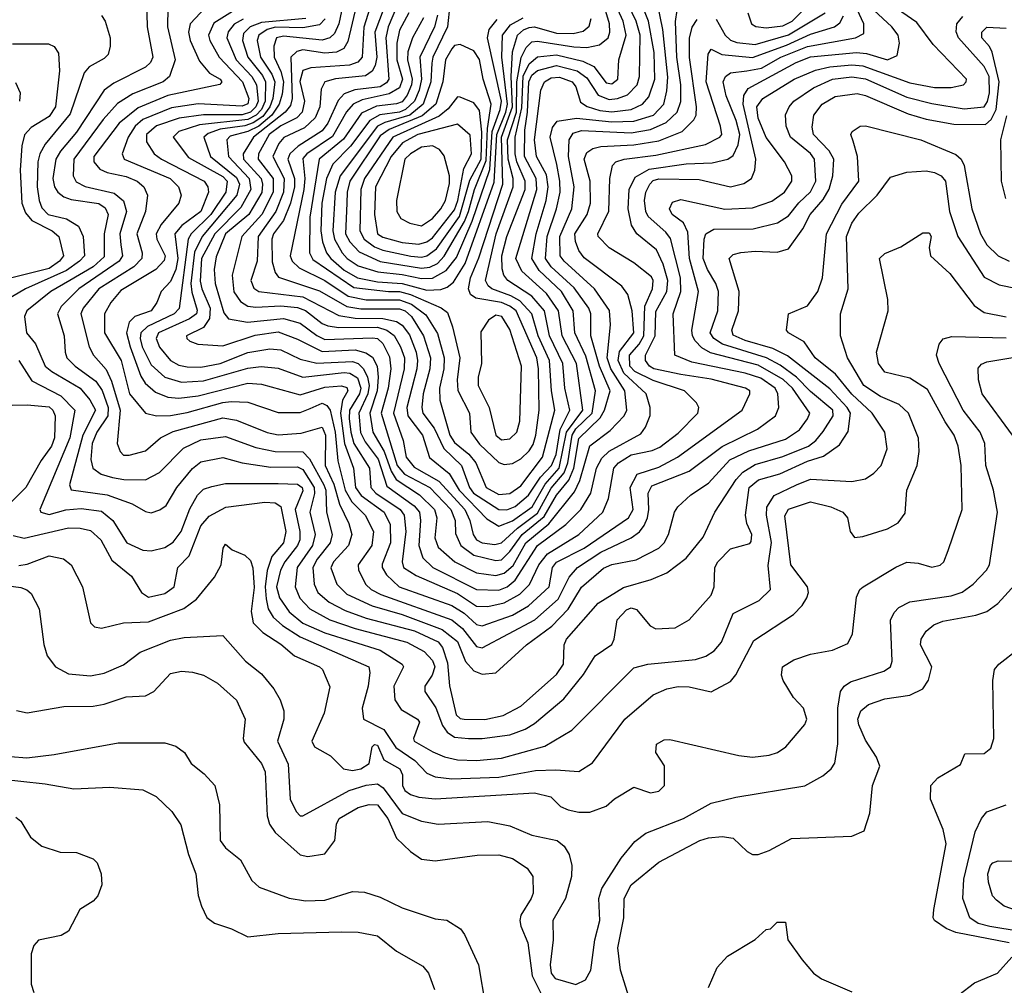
# Model space of a CAD drawing. Extents: x 501367 to 657802, y 482273 to 547541.
# Tile 31 of 256: x 534038 to 537608, y 494501 to 498001. Entities that reach past the tile are written whole.
import ezdxf

# ---------------------------------------------------------------- set-up
doc = ezdxf.new("R2010")
doc.units = 0

msp = doc.modelspace()

# ---------------------------------------------------------------- linework, layer by layer
at = {"layer": '0CON20XD'}
for points in [[(535775, 496164.5), (535825, 496184.7), (535895.9, 496235), (535943.3, 496316.7), (535994.4, 496375.6), (536020.2, 496505), (536080.2, 496585), (536057.2, 496755), (536004.9, 496855), (535992, 496945), (535948, 497008), (535858.9, 497088.9), (535836.9, 497135), (535913.5, 497385), (535910.3, 497425), (535868.5, 497505), (535869.9, 497599.9), (535879.6, 497665), (535884.7, 497775), (535895, 497799.5), (535915, 497815.9), (535985, 497834.1), (536059.8, 497815), (536095, 497790.3), (536135, 497727.6), (536175, 497710.8), (536205.5, 497714.5), (536241.3, 497728.7), (536277.3, 497765), (536285.7, 497795), (536287.3, 497945), (536273.5, 497995), (536201.4, 498145)], [(535805, 496224.1), (535835, 496236.6), (535883, 496277), (535927, 496343), (535966.4, 496385), (535983.2, 496425), (535997.5, 496515), (536033, 496585), (536014.9, 496665), (536008, 496755), (535959.7, 496855), (535940.6, 496945), (535895, 496997.9), (535807.7, 497055), (535794.1, 497074.1), (535787.5, 497097.5), (535786.5, 497145), (535804.6, 497215), (535870.7, 497385), (535871.3, 497415), (535840.5, 497485), (535834.9, 497515), (535834.6, 497575), (535859.4, 497680.6), (535864.2, 497795.8), (535885, 497841), (535915, 497865.7), (535985, 497873.7), (536080, 497850), (536120.4, 497830.4), (536165, 497772.1), (536185, 497767.7), (536207.3, 497785), (536210.5, 497855), (536236.7, 497945), (536225.6, 497995), (536153.9, 498155)], [(535715, 495803.7), (535825, 495842.6), (535883.5, 495876.5), (535957.3, 495945), (535970.3, 496015), (535985, 496033.8), (536085, 496085.7), (536245.4, 496194.6), (536262.3, 496225), (536252.1, 496305), (536277.2, 496352.8), (536355, 496378.7), (536423.5, 496415), (536657.3, 496585), (536685.5, 496645), (536685.5, 496655), (536669.4, 496665), (536545, 496697.4), (536434.9, 496715.1), (536337.3, 496735), (536321.3, 496745), (536307.1, 496765), (536307.2, 496785), (536341.9, 496855), (536345, 496943.5), (536383.9, 497015), (536387.8, 497055), (536371.6, 497115), (536346.6, 497166.7), (536275.9, 497225), (536256.2, 497256.2), (536244.8, 497314.8), (536248.2, 497385), (536269.7, 497430.3), (536320.8, 497459.2), (536455, 497478), (536548.3, 497481.7), (536605, 497494.8), (536625, 497508.1), (536643.3, 497546.7), (536648.5, 497585), (536635.5, 497635), (536599.4, 497725), (536588.6, 497775), (536597.5, 497795), (536615, 497808), (536674.9, 497814.9), (536727.1, 497825), (536798, 497865), (536895, 497903.3), (537068.6, 497935), (537099, 497951), (537098.7, 497985), (537034.9, 498125)], [(535785, 496104.2), (535842.6, 496157.4), (535915, 496212), (535965, 496302.5), (536012.1, 496357.9), (536026.1, 496393.9), (536041.2, 496495), (536055, 496517.5), (536113.8, 496575), (536125.4, 496655), (536090.9, 496780.9), (536051, 496865), (536045.5, 496945.5), (536002.9, 497015), (535921.4, 497091.4), (535895.1, 497135), (535911.3, 497225), (535947.2, 497345), (535953.9, 497395), (535947.7, 497437.7), (535911.8, 497505), (535904.9, 497565), (535927.3, 497745), (535941.1, 497775), (535965, 497789.8), (535995, 497791.9), (536041.5, 497775), (536055, 497756.9), (536071.1, 497701.1), (536095.7, 497685.7), (536141.6, 497671.6), (536185, 497666.9), (536255.1, 497674.9), (536295.7, 497695), (536319.3, 497720.7), (536341.3, 497785), (536338.7, 497881.3), (536318.2, 497995), (536283.5, 498083.5)], [(534497.6, 498067.6), (534500, 497975), (534521.6, 497865), (534512.9, 497845), (534495, 497828.3), (534379.4, 497770.6), (534344.9, 497745.1), (534245, 497592.4), (534186.3, 497523.7), (534170, 497495), (534158.3, 497425), (534164.8, 497395), (534176.2, 497375), (534198.2, 497358.2), (534225, 497348.3), (534325, 497333.8), (534348.2, 497318.2), (534358.9, 497295), (534344.2, 497225), (534345, 497140.6), (534305.2, 497105), (534220.4, 497055)], [(534576, 498044), (534574.8, 497974.8), (534602.2, 497855), (534582, 497795), (534558.7, 497775), (534448.6, 497731.4), (534393.6, 497696.4), (534341, 497639), (534234.8, 497495), (534232, 497435), (534242.7, 497412.7), (534275.4, 497395.4), (534381.3, 497371.3), (534415, 497344.6), (534425.2, 497305), (534402, 497225), (534405.1, 497185), (534411.1, 497145), (534399, 497125), (534253.3, 497025), (534189.3, 496960.7), (534175.2, 496935), (534199.8, 496855), (534203.1, 496795), (534209.7, 496775), (534239.2, 496745), (534315, 496690.9), (534337.1, 496657.1), (534359.5, 496595), (534357.8, 496565), (534317.8, 496505), (534301.7, 496465), (534296.4, 496406.4), (534303.2, 496375), (534333.4, 496353.4), (534375, 496341.5), (534415.5, 496334.5), (534495, 496332.6), (534545, 496359.5), (534632.6, 496447.4), (534695, 496477.9), (534785, 496490.2), (534895, 496449.4), (534965, 496436), (535065, 496433.8), (535088.7, 496408.7), (535141.4, 496315), (535147.9, 496295), (535150.9, 496215), (535171.2, 496135), (535163.5, 496105), (535116.8, 496045), (535101.5, 496015), (535105.8, 495955), (535119.8, 495925), (535159.9, 495889.9), (535218.6, 495858.6), (535295, 495831.9), (535470, 495785), (535555.3, 495745.3), (535571.4, 495725), (535589.8, 495669.8), (535596.5, 495586.5), (535620.6, 495480.6), (535635, 495468.2), (535650, 495465), (535725, 495464)], [(534730.9, 498065), (534656.1, 497985), (534650.9, 497955), (534656.2, 497925), (534689.7, 497849.7), (534726.3, 497806.3), (534765.4, 497785), (534771.5, 497775), (534763.9, 497766.1), (534575, 497725.6), (534468.3, 497681.7), (534399.6, 497625), (534307.5, 497505), (534307.5, 497485), (534329.2, 497459.2), (534355, 497446.4), (534425, 497431.8), (534464.6, 497415), (534488.4, 497395), (534501.4, 497365), (534494.4, 497305), (534463.5, 497225), (534482.9, 497155), (534481.2, 497135), (534451.7, 497105), (534325.6, 497025), (534268.7, 496955), (534259.6, 496935), (534290.2, 496815), (534306.6, 496785), (534352.4, 496732.4), (534371, 496691), (534403.2, 496585), (534391.8, 496465), (534402.5, 496435), (534415, 496422.5), (534435, 496421.8), (534495, 496437.9), (534548.9, 496485), (534595, 496508.4), (534775, 496557.7), (534825, 496549.3), (534935, 496504.1), (534975, 496495.5), (535058.5, 496501.5), (535135, 496523.4), (535147.6, 496495), (535146.1, 496385), (535177.3, 496317.3), (535198, 496245), (535232.2, 496175), (535242.4, 496135), (535230.8, 496095), (535176.5, 496035), (535166.3, 496013.7), (535187.7, 495955), (535225, 495918.8), (535316.2, 495876.2), (535425, 495844.2), (535570.5, 495790.5), (535625, 495747.2), (535654.9, 495674.9), (535685, 495640), (535715, 495628.9), (535765, 495633.1)], [(535209.4, 498055), (535194.9, 497985), (535179.1, 497950.9), (535162.3, 497935), (535135, 497926.1), (534995, 497940.3), (534970, 497935), (534959.7, 497905), (534961, 497865), (534985, 497812.9), (534994.3, 497775), (534989.8, 497730.2), (534978.6, 497695), (534952.1, 497655), (534905, 497615.1), (534865, 497595.5), (534801.9, 497578.1), (534789.5, 497565), (534795.9, 497505), (534870.5, 497425), (534876.1, 497385), (534840.1, 497319.9), (534745.3, 497225), (534697, 497135), (534692.6, 497052.6), (534698.4, 497025), (534728.8, 496955), (534727, 496917), (534704.7, 496885.3), (534643.5, 496855), (534644.4, 496845), (534655, 496835.5), (534684.3, 496824.3), (534775, 496818), (534892.6, 496857.4), (534975, 496868.8), (535045, 496843.2), (535135, 496798.1), (535255, 496804), (535292.9, 496792.9), (535317, 496777), (535334.9, 496745), (535338.4, 496705), (535334.1, 496655), (535307.7, 496575), (535318.6, 496505), (535359.6, 496435), (535384.7, 496364.7), (535403.8, 496333.8), (535488.4, 496278.4), (535542.7, 496225), (535550.5, 496195), (535542.9, 496122.9), (535555, 496088.4), (535616.4, 496035), (535695, 495995.8), (535765, 495986.4), (535795, 495994.3)], [(535259.1, 498055), (535228.5, 497921.5), (535213.7, 497896.3), (535186.7, 497883.3), (535145, 497879.4), (535065, 497890.9), (535043.2, 497885), (535021.8, 497865), (535026.1, 497715), (535020.5, 497689.5), (535000.8, 497665), (534885.7, 497575), (534848.8, 497515), (534850.4, 497495), (534913.8, 497425), (534919.1, 497405), (534915.7, 497374.3), (534869.3, 497295), (534784.9, 497225), (534750.8, 497140.8), (534743.3, 497095), (534746.6, 497045), (534778.5, 496938.5), (534795, 496915.8), (534863.8, 496903.8), (534995, 496917.2), (535055, 496900.8), (535115.6, 496855.6), (535145, 496841.6), (535317.2, 496847.2), (535335, 496844.5), (535355, 496826.8), (535379.2, 496779.2), (535384.2, 496735), (535374.5, 496665), (535349.1, 496575), (535406.5, 496385), (535433.4, 496353.4), (535525.2, 496305), (535601.7, 496225), (535617.2, 496185), (535618.1, 496138.1), (535637.1, 496095), (535685, 496059.7), (535765, 496039.9)], [(535315.1, 498065), (535286.2, 497973.8), (535279.4, 497865), (535263.8, 497846.2), (535234.4, 497835.6), (535093.4, 497826.6), (535065, 497816.6), (535053.9, 497776.1), (535071.5, 497705), (535063, 497665), (535043.6, 497645), (534985, 497616.2), (534943.3, 497585), (534903.8, 497515), (534902.7, 497495), (534956.8, 497425), (534957.5, 497375), (534916, 497295), (534843.7, 497215), (534808.8, 497075)], [(535360.2, 498045), (535326.2, 497955), (535332.7, 497865), (535327.5, 497835), (535316.1, 497813.9), (535292.5, 497797.5), (535183.9, 497786.1), (535144.6, 497775), (535131.4, 497748.6), (535127.1, 497685), (535109.1, 497645), (535070.9, 497609.1), (534996.3, 497573.7), (534977.8, 497552.2), (534956.3, 497505), (534996.9, 497425), (534995.4, 497375), (534967.1, 497305), (534903.3, 497215), (534898.9, 497125), (534876.6, 497055), (534887.2, 497027.2), (534905, 497015.2), (535065, 496996.4), (535195, 496928.8), (535255, 496919.2), (535355, 496917.6), (535405, 496906.5), (535425, 496893.2), (535451.3, 496858.7), (535476, 496795), (535480.8, 496765), (535478.1, 496735), (535441.5, 496595), (535445.4, 496565), (535498.8, 496495), (535524.1, 496414.1), (535595.7, 496355.7), (535631.8, 496295), (535731.9, 496191.9), (535775, 496164.5)], [(535408.5, 498055), (535374.7, 497975), (535366.1, 497935), (535376.8, 497785), (535368.2, 497771.8), (535345, 497757.4), (535253.4, 497746.6), (535215, 497732.1), (535192.8, 497707.2), (535155, 497625.7), (535135, 497598), (535047.7, 497542.3), (535017.6, 497515), (535011, 497495), (535034.3, 497425), (535034.2, 497395), (535020.1, 497335), (534995, 497273), (534958.7, 497225), (534952.3, 497205), (534953.4, 497123.4), (534964.2, 497084.2), (534976.8, 497066.8), (535125, 497017.9), (535225, 496961.1), (535275, 496952.5), (535415, 496952.4), (535435.5, 496945), (535458.7, 496925), (535502.1, 496855), (535527.7, 496775), (535525.6, 496735), (535501.4, 496645), (535496, 496595), (535499.8, 496575), (535540.4, 496520.4), (535576.4, 496446.4), (535639.7, 496385), (535668.5, 496305), (535683.2, 496285), (535775, 496225.4), (535805, 496224.1)], [(535597.4, 498055), (535589.9, 497975), (535536.3, 497865), (535532.7, 497842.7), (535529.5, 497775), (535501.6, 497695), (535453, 497655), (535361.8, 497628.2), (535335, 497614.5), (535199.9, 497435), (535181.9, 497375), (535173.3, 497235), (535180, 497205), (535207.4, 497155), (535225.2, 497135), (535265, 497108.8), (535336.7, 497086.7), (535425, 497077.3), (535495, 497062.1)], [(535775, 496279.7), (535815, 496282.9), (535855, 496311.6), (535933.2, 496415), (535977.9, 496585), (535965.9, 496655), (535958.9, 496765), (535918.4, 496855), (535895.6, 496935), (535851.2, 496981.2), (535819.4, 496999.4), (535750, 497025), (535736.2, 497036.2), (535727, 497055), (535765.3, 497225), (535827.1, 497395), (535827.5, 497425), (535809, 497495), (535807.1, 497565), (535839.5, 497665), (535840.4, 497775), (535856.6, 497863.4), (535875, 497900), (535895, 497920.7), (535915, 497923.1), (536047.7, 497902.3), (536095, 497900.4), (536140.3, 497909.7), (536172, 497935), (536178.2, 497955), (536176.6, 497985), (536156.2, 498055)], [(535765, 496039.9), (535785, 496043.4), (535815, 496072.5), (535860.3, 496135), (535940, 496200), (535985, 496277.6), (536028.9, 496331.1), (536047.2, 496375), (536065, 496482.5), (536143, 496557), (536158.2, 496585), (536179.2, 496655), (536140.2, 496745), (536109, 496855), (536108.4, 496935), (536101.3, 496955), (536049, 497029), (535964.9, 497104.9), (535944.4, 497135), (535950.4, 497215), (535984.9, 497315), (535997.3, 497375), (535997.1, 497415), (535985.3, 497475.3), (535961.4, 497575), (535970, 497610), (535987.1, 497632.9), (536056.6, 497643.4), (536185, 497630.4), (536265, 497632.4), (536336.2, 497655), (536373, 497695), (536385, 497742.5), (536388, 497792), (536370.3, 497965), (536349, 498065)], [(535765, 495633.1), (535876.1, 495735), (535967.8, 495802.2), (536026.3, 495863.7), (536075, 495943.3), (536155, 496012.1), (536185, 496026.2), (536273.2, 496043.2), (536355.3, 496085), (536374.7, 496105), (536390, 496135), (536412, 496215), (536424.8, 496235.2), (536471.1, 496278.9), (536535, 496320.3), (536612.4, 496405), (536682.3, 496437.7), (536815, 496480.2), (536865.5, 496514.5), (536895, 496553.6), (536902.9, 496575), (536840.5, 496665), (536806.6, 496696.6), (536715, 496747.9), (536543, 496793), (536511, 496811), (536486.7, 496836.7), (536477, 496855), (536475.5, 496875), (536499.1, 497015), (536466.3, 497135), (536460, 497230), (536445, 497263.9), (536404.1, 497295), (536394.6, 497315), (536405, 497339.5), (536435, 497349.2), (536594.2, 497314.2), (536695, 497318.3), (536765, 497342.7), (536811.6, 497375), (536837.5, 497415), (536837.1, 497435), (536810.9, 497485), (536745, 497573.9), (536715, 497643.2), (536711.2, 497685), (536732.7, 497715), (536846, 497785), (536922.9, 497817.1), (536975, 497830.1), (537055, 497836.4), (537095, 497832.8), (537265, 497771.9), (537354.8, 497755.2), (537415, 497754.8), (537459.4, 497765), (537470, 497775), (537470.4, 497785), (537350.4, 497910.4), (537290.9, 497990.9), (537181.8, 498065)], [(536678.6, 498025), (536691.9, 497985), (536706.5, 497976.5), (536745, 497971.6), (536805, 497978.5), (536839, 497995), (536910.2, 498065)], [(534335, 498015.8), (534348.6, 497995), (534366.9, 497935), (534366.9, 497905), (534358.6, 497875), (534345, 497860), (534290.5, 497829.5), (534271.6, 497808.4), (534221.2, 497658.8), (534130.3, 497549.7), (534111.8, 497515), (534104.8, 497485), (534101.9, 497395), (534108.9, 497345), (534119, 497319), (534142, 497295), (534208.3, 497278.3), (534251.9, 497251.9), (534269.1, 497215), (534273.2, 497145), (534255.2, 497125), (534208.3, 497091.7), (534059.1, 497025), (533949.4, 496960.6)], [(534810.3, 498029.7), (534742.4, 497987.6), (534723.1, 497945), (534727.2, 497925), (534761.6, 497865), (534846, 497775), (534868.9, 497715), (534865, 497696.2), (534845, 497687.2), (534685, 497695.1), (534589, 497681), (534485, 497638.7), (534457, 497615), (534431.4, 497575), (534410.5, 497515), (534417.3, 497495), (534583.5, 497425), (534614.7, 497395), (534624, 497365), (534615.3, 497335), (534551.5, 497258.5), (534533.4, 497225), (534535.9, 497205), (534565.9, 497145), (534562.6, 497127.4), (534532.5, 497095), (534405, 497019.4), (534368.3, 496975), (534345.7, 496935), (534346.1, 496865), (534406.9, 496765), (534437, 496645), (534494.8, 496574.8), (534534.8, 496564.8), (534585, 496566.1), (534645, 496577), (534775, 496613.1), (534805, 496616.2), (534865, 496614), (534975, 496576.9), (535055, 496576.9), (535091.6, 496591.6), (535135, 496610.1), (535152.4, 496602.4), (535164.1, 496585), (535182, 496505), (535191.6, 496401.6), (535218.2, 496295), (535243, 496253), (535290.8, 496205), (535321.2, 496145), (535315.2, 496095), (535265.2, 496025), (535267.1, 496005), (535293.3, 495953.3), (535312.5, 495935), (535347.2, 495917.2), (535605.1, 495825.1), (535644.3, 495794.3), (535695, 495728.9), (535715, 495723.9)], [(535075.2, 498004.8), (534915, 497990.1), (534873.6, 497975), (534849.4, 497950.6), (534845.9, 497925), (534866, 497865), (534918.4, 497798.4), (534930, 497775), (534928.2, 497705), (534915, 497675.3), (534896, 497654), (534865, 497638.6), (534690, 497620), (534615.9, 497595), (534594.7, 497575), (534650.8, 497500.8), (534775, 497432.3), (534790.2, 497415), (534785.8, 497375), (534730.9, 497295), (534660, 497225), (534649.7, 497205), (534616.5, 496953.5), (534598, 496935), (534501.4, 496888.6), (534477.1, 496865), (534475.1, 496845), (534482.5, 496815), (534515, 496749.8), (534565, 496705.2), (534625, 496686.5), (534705, 496691.7), (534865, 496737.9), (534913.5, 496743.5), (534975, 496737), (535064.9, 496704.9), (535215, 496722.4), (535235, 496719.6), (535262.7, 496702.7), (535275.7, 496665), (535270.5, 496645), (535234.4, 496585.6), (535233.1, 496555), (535238.4, 496505), (535250.1, 496465), (535306.4, 496375), (535311.5, 496305), (535329.5, 496285), (535418.2, 496225), (535432, 496205), (535438.8, 496145), (535424.8, 496035), (535429.5, 496015), (535475.5, 495985.5), (535625, 495920.7), (535695, 495874.8), (535735, 495874)], [(535145.9, 498004.1), (535125, 497982.3), (535065, 497970.6), (534966, 497974), (534935.1, 497964.9), (534905.8, 497945), (534899.7, 497925), (534912, 497865), (534953, 497803), (534963.4, 497775), (534956, 497715), (534944.8, 497685), (534919.8, 497650.2), (534885, 497626.7), (534855, 497616), (534765, 497604.3), (534721.7, 497588.3), (534706.1, 497575), (534730, 497505), (534825, 497428.7), (534834.9, 497405), (534825.6, 497365), (534700.4, 497215), (534672.2, 497157.8), (534659.4, 497045), (534662.4, 497012.4), (534681.7, 496948.3), (534679, 496935), (534654.2, 496915.8), (534541.6, 496865), (534533.3, 496845), (534545, 496814.1), (534585, 496764.8), (534615, 496747.9), (534645, 496742.7), (534695, 496741.7), (534765, 496754.9), (534865, 496794.3), (534945, 496807.3), (534985, 496803.5), (535055, 496770.5), (535115.9, 496755.9), (535245, 496761.1), (535265, 496754.4), (535284.9, 496734.9), (535299.9, 496705), (535304.8, 496674.8), (535300.2, 496645), (535267.8, 496575), (535274, 496504), (535290.8, 496470.8), (535337.9, 496407.9), (535370, 496310), (535468.5, 496238.5), (535487.7, 496215), (535491.4, 496185), (535484.9, 496095), (535499.9, 496049.9), (535535.8, 496015), (535695, 495935.2), (535775, 495933.3)], [(535449.7, 498025), (535415, 497962.7), (535405.1, 497915.1), (535405.1, 497855), (535425.7, 497785), (535415, 497753.7), (535378.4, 497731.6), (535279.8, 497710.2), (535247.8, 497695), (535222.9, 497667.1), (535172.6, 497577.4), (535079.7, 497515), (535065, 497497.6), (535071.9, 497425), (535069, 497385), (535018.4, 497145), (535026.8, 497125), (535051.1, 497101.1), (535145, 497055.6), (535229, 496999), (535295, 496985.8), (535415, 496985.1), (535459.1, 496969.1), (535510.8, 496930.8), (535552.7, 496862.7), (535577.4, 496775), (535576.2, 496735), (535560.3, 496665), (535561.9, 496621.9), (535597.8, 496495), (535615, 496468.6), (535666.4, 496426.4), (535691.6, 496395), (535729.2, 496305), (535775, 496279.7)], [(535502.4, 498007.6), (535462.3, 497935), (535446.1, 497883.9), (535444.9, 497855), (535461.3, 497785), (535458.6, 497765), (535443.4, 497726.6), (535425, 497702.6), (535405, 497695.3), (535332.3, 497687.7), (535277.7, 497662.3), (535212.9, 497567.1), (535123.9, 497495), (535090.1, 497285), (535089.5, 497155), (535101, 497131), (535249.5, 497029.5), (535375, 497015.6), (535415.2, 497015.2), (535454.9, 497004.9), (535566.5, 496956.5), (535588.8, 496938.8), (535607.9, 496887.9), (535634.5, 496775), (535624.8, 496694.8), (535626.4, 496656.4), (535668.9, 496575), (535673.6, 496505), (535705, 496462), (535775, 496396.1), (535795, 496388.6)], [(535553.1, 498016.9), (535542.2, 497975), (535489.4, 497865), (535494.6, 497785), (535486.3, 497745), (535470.3, 497705), (535436.9, 497675), (535415, 497665.5), (535343.9, 497656.1), (535307.4, 497635), (535238.1, 497541.9), (535173.5, 497476.5), (535150.4, 497425), (535134.1, 497335), (535130.2, 497235), (535136.1, 497195), (535151, 497155), (535165.8, 497135), (535215, 497093.3), (535263.2, 497065), (535335, 497050.7), (535425, 497044.8), (535515, 497020.5)], [(535515, 497020.5), (535565, 497022.3), (535588.6, 497031.4), (535610.7, 497049.3), (535653.1, 497116.9), (535758.3, 497411.7), (535767.6, 497585), (535801, 497665), (535807.3, 497695), (535786.9, 497865), (535789, 497945), (535817.8, 497982.2), (535863.1, 498006.9)], [(535795, 496388.6), (535825, 496392.5), (535855, 496409.3), (535885, 496438.3), (535899.5, 496460.5), (535910, 496495), (535921.7, 496585), (535919.3, 496735), (535912.6, 496775), (535838.2, 496945), (535815, 496962.8), (535785, 496975.3), (535691.7, 496991.7), (535673, 497005), (535665.2, 497025), (535672.5, 497065), (535703, 497137), (535789.8, 497405), (535785, 497575), (535825.3, 497685), (535820.2, 497795), (535825.4, 497884.6), (535843.5, 497945), (535865, 497964.3), (535885, 497972.5), (535905, 497974.7), (535985, 497951.8), (536045, 497950.7), (536081.2, 497958.8), (536103.1, 497976.9), (536110.7, 498005)], [(535715, 495723.9), (535906.1, 495825), (535990.3, 495899.7), (536030.6, 495979.4), (536060.5, 496015), (536145, 496070.9), (536255, 496122), (536285, 496144.8), (536302.7, 496167.3), (536313.9, 496195), (536319.3, 496225), (536317.1, 496285), (536329.5, 496310.5), (536465, 496364.8), (536585, 496453.5), (536713.7, 496516.3), (536778.7, 496565), (536790.8, 496595), (536787, 496645), (536777.3, 496665), (536725, 496701.1), (536669, 496719), (536475, 496758.8), (536413.6, 496785), (536407.2, 496935), (536434.9, 497015), (536433.4, 497065), (536397.8, 497207.8), (536380.8, 497230.8), (536317.1, 497287.1), (536308.4, 497305), (536304, 497345), (536308.8, 497375), (536322.8, 497405), (536335, 497417.3), (536355, 497424), (536501.4, 497421.4), (536615, 497395.2), (536663.2, 497406.8), (536690.9, 497425), (536703.4, 497455), (536707.5, 497495), (536661.1, 497695), (536664, 497726), (536679, 497751), (536853.2, 497845), (536905, 497865.7), (537071.8, 497881.8), (537107.8, 497877.8), (537185, 497855.2), (537219.6, 497870.4), (537227.5, 497915), (537223.3, 497945), (537200.2, 497975), (537134.6, 498034.6)], [(535725, 495464), (535791.2, 495478.8), (535855, 495512.3), (535985, 495627.6), (536009.6, 495665), (536011.7, 495735), (536020.4, 495755), (536135, 495886.2), (536226.9, 495943.1), (536328, 495972), (536385, 495995.7), (536455, 496048.7), (536516.7, 496125), (536558, 496215), (536635.8, 496334.2), (536659.9, 496360.1), (536705, 496387.9), (536805, 496417.4), (536897.5, 496455), (536924.9, 496475.1), (536951.7, 496508.3), (536987.2, 496565), (536986.7, 496585), (536905, 496652.9), (536854.3, 496705), (536795, 496748.4), (536745.4, 496775.4), (536586.2, 496825), (536554.8, 496845), (536542, 496865), (536569.7, 496945), (536572, 497015), (536562.5, 497045), (536531.8, 497095), (536515.7, 497135), (536519.7, 497205), (536526.2, 497225), (536555, 497241), (536697.5, 497242.5), (536786.2, 497263.8), (536825, 497289.3), (536862.7, 497337.3), (536905, 497377), (536925.1, 497415), (536919.2, 497495), (536905, 497515.9), (536832.7, 497575), (536817.1, 497615), (536814.3, 497655.7), (536827.5, 497685), (536844.7, 497705), (536916.2, 497753.8), (536985, 497784.9), (537055, 497794), (537105, 497786), (537255, 497720), (537345, 497696.3), (537462.7, 497677.3), (537535, 497685.2), (537546.5, 497703.5), (537553.7, 497735), (537552.6, 497795), (537535, 497830.5), (537441.8, 497935), (537433.5, 497956.5), (537435.3, 497985), (537458.1, 498011.9)], [(535735, 495874), (535795, 495887), (535851.1, 495918.9), (535886.1, 495953.9), (535919.9, 496025), (535951.6, 496065), (536065, 496134.2), (536152.9, 496215), (536173.2, 496265), (536192.9, 496375), (536209.1, 496395), (536255, 496423.7), (536331.4, 496438.6), (536358.5, 496451.5), (536425, 496501.6), (536497.1, 496575), (536500.9, 496595), (536491.7, 496611.7), (536448.9, 496655), (536335, 496692.9), (536268, 496725), (536250.2, 496745), (536249.5, 496785), (536284.4, 496825), (536300.7, 496855), (536305, 496962.1), (536333.1, 497025), (536334.8, 497054.8), (536328.6, 497068.7), (536265, 497118.8), (536175, 497173.1), (536135.3, 497215), (536134.7, 497225), (536173.6, 497306.4), (536177.3, 497425), (536187.5, 497472.5), (536199.2, 497485), (536229.2, 497495), (536345, 497509), (536525, 497548.5), (536576.2, 497575), (536583.3, 497585), (536579.3, 497615), (536527.4, 497775), (536534.8, 497875.2), (536545, 497894), (536584, 497874), (536695, 497863.5), (536817.8, 497907.8), (536905, 497947.9), (536992.8, 497975), (537011.1, 497988.9), (537025.3, 498014.7)], [(535795, 495994.3), (535827.2, 496022.8), (535873.9, 496105), (535956.9, 496173.1), (536050.2, 496289.8), (536069.1, 496330.9), (536105, 496455.8), (536178.7, 496511.3), (536230.3, 496565), (536239.5, 496585), (536231.8, 496655), (536181.4, 496735), (536168.7, 496775), (536180.2, 496895), (536176.6, 496946.5), (536122.8, 497025), (536012.5, 497125), (535997.5, 497145), (535996.5, 497215), (536039.9, 497315), (536049.1, 497395), (536027.6, 497505), (536030.3, 497565), (536045, 497589.3), (536075, 497599.4), (536255, 497590.5), (536325, 497602.3), (536382.1, 497627.9), (536421.7, 497665), (536435, 497704), (536435.3, 497765), (536420.4, 497865), (536416.2, 497993.8), (536422.1, 498035)], [(536562.7, 498002.7), (536596.4, 497945), (536615, 497926.1), (536637.9, 497917.9), (536705, 497911), (536825, 497945.3), (536958.4, 498025)], [(534848, 498002), (534815.4, 497984.6), (534793.7, 497956.3), (534789.6, 497935), (534823.4, 497855), (534880, 497795), (534896.9, 497765), (534903.5, 497705), (534894.6, 497685), (534875, 497665.1), (534845, 497655.4), (534705, 497655.6), (534616.1, 497643.9), (534535, 497615.4), (534498.1, 497585), (534498.2, 497558.2), (534525.9, 497515), (534552.4, 497495), (534706.8, 497415), (534720.2, 497395), (534722.4, 497375), (534695.7, 497305), (534626.3, 497255), (534601.1, 497225), (534612.2, 497135), (534604.1, 497095), (534585, 497051.2), (534550.9, 497015), (534535.3, 496975), (534515.3, 496945), (534455.5, 496924.5), (534435.5, 496904.5), (534425.7, 496865), (534439.1, 496815), (534478.1, 496708.1), (534493, 496683), (534530.4, 496650.4), (534575, 496632.1), (534615, 496629.1), (534685, 496637.7), (534865, 496682.6), (534915, 496679.8), (535055, 496640.8), (535145, 496668.4), (535205, 496674.1), (535225, 496667.5), (535228.4, 496655), (535208.2, 496621.8), (535201.1, 496575), (535216.2, 496465), (535249.1, 496375), (535255.4, 496305), (535276.5, 496276.5), (535359.7, 496215), (535381, 496171), (535382.9, 496105), (535352.4, 496027.6), (535352.1, 496015), (535368.5, 495988.5), (535414.1, 495945), (535605, 495877.8), (535649.8, 495849.8), (535695, 495808.9), (535715, 495803.7)], [(535495, 497062.1), (535535, 497064), (535585, 497091.5), (535621.8, 497138.2), (535679.2, 497270.8), (535742.4, 497457.6), (535751.6, 497595), (535780.4, 497675), (535785.2, 497705), (535734.1, 497935), (535740.2, 497965), (535769, 498001)], [(535715, 495394.8), (535815, 495408.5), (535870.4, 495429.6), (535905, 495449.5), (536011.2, 495538.8), (536082.5, 495627.5), (536124.8, 495695.2), (536185, 495736.5), (536194, 495755), (536204.7, 495825), (536238.1, 495861.9), (536255, 495869), (536275, 495863.4), (536324.1, 495804.1), (536345, 495792.9), (536415, 495796.2), (536465, 495825.6), (536545.3, 495915), (536556.4, 495945), (536558.2, 496015), (536569.1, 496035), (536615, 496082.9), (536685, 496101.9), (536690.7, 496109.3), (536692.7, 496135), (536674.7, 496174.7), (536669.8, 496205), (536682.4, 496305), (536717.3, 496332.7), (536794.3, 496354.3), (536895, 496400), (536951.8, 496418.1), (537010.6, 496459.4), (537042.2, 496507.8), (537049.7, 496575), (537038.6, 496595), (536975, 496663.2), (536822.3, 496782.3), (536769.1, 496809.1), (536668.2, 496838.2), (536625, 496857.2), (536619.8, 496875), (536644.3, 496945), (536646.1, 497015), (536610.4, 497135), (536625, 497149.7), (536653.2, 497156.8), (536705, 497162), (536785, 497158.4), (536825, 497170), (536876.9, 497243.1), (536904.4, 497295), (536950.7, 497349.3), (536973.1, 497386.9), (536986.8, 497435), (536990, 497495), (536972.4, 497525), (536916.2, 497585), (536911.2, 497611.2), (536916.9, 497655), (536947.6, 497695), (536995, 497722.3), (537075, 497733), (537105, 497725.9), (537259.9, 497659.9), (537325, 497640.5), (537425, 497622.1), (537539.8, 497620.2), (537560.7, 497639.3), (537578.2, 497675), (537588.7, 497775), (537563.3, 497883.3), (537553.8, 497903.8), (537526.6, 497935), (537525.8, 497955), (537545, 497974.1), (537615, 497969.6)], [(535775, 495933.3), (535806.2, 495945), (535835, 495968.8), (535915, 496094.5), (536018.6, 496171.4), (536072.7, 496225), (536109, 496285), (536129, 496375), (536148.3, 496411.7), (536175, 496436.6), (536290.2, 496499.8), (536306.9, 496523.1), (536323.8, 496566.2), (536324.4, 496595), (536309.3, 496645), (536228.9, 496718.9), (536208.1, 496765), (536212.6, 496797.4), (536264.4, 496865), (536258.6, 496945), (536243.2, 497005), (536221.8, 497035), (536085, 497137.4), (536065, 497164.6), (536052.8, 497197.2), (536051.4, 497225), (536095.6, 497295), (536108.3, 497335), (536106.8, 497415), (536085.2, 497495), (536095, 497519.2), (536116.6, 497533.4), (536145, 497541.1), (536265, 497547.6), (536355, 497561), (536440, 497595), (536482.8, 497637.2), (536490.2, 497655), (536491.7, 497685), (536466.4, 497863.6), (536466.2, 497933.8), (536476.1, 497973.9), (536495, 498001.4)], [(534012.5, 497912.5), (534142.8, 497912.8), (534163.4, 497903.4), (534178.7, 497878.7), (534182.6, 497815), (534168, 497685), (534145, 497649.3), (534080.6, 497609.4), (534056.4, 497583.6), (534046.2, 497543.8), (534040.5, 497455), (534046.3, 497335), (534060, 497300), (534082.6, 497272.6), (534156.3, 497235), (534180.2, 497215), (534197.2, 497145), (534182.8, 497125), (534145, 497098.9), (533990.2, 497059.8)], [(535495, 497099.9), (535525, 497103.6), (535552.5, 497117.5), (535576.8, 497143.2), (535650.5, 497269.5), (535665.9, 497305), (535686.8, 497385), (535729.5, 497490.5), (535733.8, 497606.2), (535747.6, 497695), (535718.9, 497785), (535705, 497856.5), (535685, 497887.8), (535635, 497911.1), (535615, 497906.5), (535605, 497895.2), (535582.1, 497855), (535572.3, 497775), (535547.4, 497695), (535498.1, 497651.9), (535377.4, 497602.6), (535345, 497579.9), (535235.8, 497415), (535225.3, 497375), (535224.4, 497335.6), (535219.8, 497225), (535235, 497195.6), (535269.6, 497159.6), (535345, 497123.7), (535495, 497099.9)], [(534023, 497773), (534040, 497735), (534037.5, 497705)], [(535495, 497140), (535515, 497144.7), (535549.6, 497170.4), (535632.8, 497287.2), (535670.7, 497419.3), (535711.6, 497495), (535713.5, 497593.5), (535705, 497671.2), (535685, 497698.7), (535635, 497720), (535625, 497720.5), (535591.9, 497678.1), (535558.9, 497651.1), (535390.9, 497575), (535288, 497425), (535274.6, 497385), (535271.2, 497235), (535286.7, 497205), (535325, 497177.1), (535354.9, 497164.9), (535456.1, 497143.9), (535495, 497140)], [(537613, 497353), (537597.2, 497415), (537594.8, 497565), (537617.6, 497652.4)], [(535485, 497186.8), (535515, 497194.9), (535535, 497210), (535615, 497311.2), (535627.1, 497345), (535648.5, 497461.5), (535676.9, 497515), (535672.1, 497582.1), (535625, 497622.2), (535482.1, 497585), (535425.6, 497554.4), (535384.7, 497505), (535328.4, 497395), (535324.6, 497295), (535336.1, 497225), (535355, 497212.2), (535425, 497193.3), (535485, 497186.8)], [(535785, 495323.9), (535942.1, 495367.9), (536040.6, 495425), (536265, 495650.9), (536315.9, 495664.1), (536488.5, 495681.5), (536526.4, 495693.6), (536556.5, 495713.5), (536582.2, 495745), (536625, 495848.9), (536719.5, 495895), (536760.7, 495935), (536752.1, 496022.1), (536763.8, 496106.2), (536745.8, 496205), (536746.8, 496233.2), (536773.9, 496276.1), (536855, 496314.1), (536905, 496335.6), (537055, 496327.3), (537105, 496336.2), (537135, 496356.4), (537161.8, 496385), (537182.7, 496445), (537175.3, 496505), (537129.4, 496575), (537055, 496642.8), (536995.3, 496715.3), (536921.6, 496775), (536882.6, 496832.6), (536826, 496865), (536818.8, 496875), (536825.9, 496934.1), (536895, 496963.8), (536932.1, 497015), (536949.3, 497065), (536963.3, 497225), (537018.4, 497331.6), (537080.2, 497415), (537075.9, 497505), (537060.4, 497560.4), (537051.4, 497585), (537056, 497595), (537085, 497614.3), (537105, 497615.6), (537305.2, 497565.2), (537432.3, 497512.3), (537451.5, 497495), (537462.3, 497472.3), (537490.3, 497315), (537521.6, 497225), (537545, 497184.6), (537585.5, 497145), (537625, 497124.8)], [(535495, 497253.7), (535535, 497280.4), (535565.2, 497315), (535581.8, 497345), (535597.1, 497407.1), (535596.6, 497435), (535576.9, 497506.9), (535560.6, 497530.6), (535535, 497542.9), (535495, 497538.5), (535455.2, 497515), (535434.8, 497495), (535404.3, 497345), (535405.8, 497305), (535420.1, 497280.1), (535452.6, 497262.6), (535495, 497253.7)], [(534015, 496131.1), (534055, 496121.7), (534215, 496158.5), (534258.1, 496158.1), (534295, 496149.3), (534332.6, 496115), (534372.2, 496042.2), (534443.8, 495983.8), (534480, 495925), (534505, 495907.7), (534565, 495921.1), (534598, 495945), (534611.5, 496015), (534653, 496057), (534695, 496166.2), (534725, 496201.3), (534785.9, 496234.1), (534927.7, 496252.3), (534965, 496249.8), (534985, 496235.8), (535003.5, 496145), (534994.8, 496105), (534952.1, 496055), (534935.5, 496004.5), (534928.8, 495945), (534931.8, 495901.8), (534939.6, 495865), (534957.5, 495835), (534990.9, 495805), (535055, 495763.4), (535303.8, 495655), (535307.5, 495635), (535301.2, 495585), (535280, 495505), (535285.3, 495465.3), (535358, 495428), (535402.3, 495362.3), (535470.6, 495315), (535515, 495269.8), (535545, 495256), (535605, 495248.7), (535775, 495255.1), (535908.7, 495278.7), (535981.7, 495281.7), (536065, 495275.5), (536115, 495306.5), (536232, 495465), (536335, 495553.5), (536384.2, 495575), (536425, 495583.3), (536465, 495582.6), (536545, 495564.5), (536615, 495602.1), (536634, 495626), (536699.5, 495750.5), (536843.3, 495845), (536875, 495876.7), (536892.3, 495905), (536897.5, 495925), (536894, 495945), (536833.5, 496025), (536811.7, 496201.7), (536825, 496226.6), (536905, 496253.4), (536979.2, 496235), (537022.9, 496215), (537040, 496195), (537049.2, 496145), (537065, 496124.2), (537095, 496127.1), (537185, 496154.7), (537223, 496177), (537248.2, 496211.8), (537254.6, 496295), (537292.3, 496385), (537299.6, 496435), (537296.2, 496483.8), (537260.9, 496575), (537226.1, 496606.1), (537158.7, 496635), (537099, 496675), (537038.8, 496775), (537014.6, 496855), (537014, 496935), (537041.9, 497025), (537036.1, 497215), (537055, 497262.5), (537080.3, 497299.7), (537147.5, 497365), (537195, 497430), (537255, 497448.2), (537325, 497452.4), (537355, 497447.1), (537379.2, 497435), (537395.2, 497415), (537409.7, 497305), (537439, 497215), (537535, 497067.1), (537589.7, 497039.7), (537655, 497026.2)], [(534035, 496022.6), (534065, 496026.6), (534145, 496057.2), (534196.8, 496046.8), (534225.6, 496025), (534266.5, 495945), (534294.6, 495814.6), (534309.7, 495799.7), (534335, 495795.7), (534415, 495814.7), (534505, 495817.5), (534633.5, 495866.5), (534679.6, 495900.4), (534745, 495980), (534768.7, 496025), (534776, 496085), (534785, 496100), (534808.9, 496078.9), (534855, 496059.6), (534875, 496040.4), (534884.2, 496014.2), (534887.9, 495942.1), (534877.2, 495855), (534884.7, 495815), (534919.4, 495779.4), (534985, 495737.3), (535035, 495695.3), (535125.6, 495655), (535136.7, 495645), (535162.2, 495582.2), (535142.4, 495487.6), (535097.5, 495385), (535106.9, 495365), (535165, 495332.7), (535212.5, 495285), (535245, 495279), (535275.5, 495285), (535305.5, 495305), (535315.8, 495365), (535325, 495372.9), (535335, 495370.6), (535358.1, 495318.1), (535416.5, 495285), (535425.9, 495264.1), (535425.9, 495225), (535435, 495206.4), (535455, 495191.8), (535485, 495182.5), (535545, 495176.5), (535905, 495198.9), (535963.9, 495183.9), (535999.3, 495149.3), (536027.2, 495137.2), (536065, 495128.8), (536105, 495128.5), (536165, 495150), (536195, 495176.9), (536265, 495219.2), (536325, 495198.6), (536355, 495204.3), (536375.8, 495225), (536376, 495296), (536344, 495345), (536346.7, 495375), (536375, 495390.8), (536395, 495392), (536645, 495333.3), (536695, 495328.1), (536755.4, 495334.6), (536785.4, 495344.6), (536815.4, 495364.6), (536885, 495446.2), (536891.9, 495465), (536880, 495505), (536843.9, 495543.9), (536806, 495605), (536800, 495625), (536804, 495655), (536845, 495680), (536905, 495700.4), (536985, 495715.3), (537040.5, 495739.5), (537057.8, 495775), (537072.2, 495907.8), (537084.4, 495935), (537095.7, 495945), (537214.2, 496015.8), (537255, 496033.8), (537295, 496030.9), (537345, 496016.4), (537375, 496023.3), (537388.1, 496035), (537403.8, 496076.2), (537455.4, 496225), (537451.6, 496385), (537440, 496455), (537425.9, 496495), (537392.9, 496542.9), (537329.7, 496659.7), (537265, 496701.4), (537175, 496722.9), (537151.2, 496755), (537144.7, 496795), (537187.1, 496945), (537186.1, 496986.1), (537155.7, 497135), (537175, 497153.3), (537232.9, 497177.1), (537312.3, 497227.7), (537335, 497228), (537342.5, 497215), (537335.8, 497175), (537340.8, 497145), (537410.6, 497080.6), (537498.8, 496965)], [(534808.8, 497075), (534814.4, 497014.4), (534839.3, 496979.3), (534865, 496962.1), (534895, 496958.4), (534985, 496963.7), (535045, 496957.7), (535075, 496946.3), (535135, 496899.3), (535155, 496890.5), (535195, 496884.7), (535335, 496886.1), (535369, 496875), (535395.4, 496855.4), (535419.2, 496815), (535433.7, 496775), (535432.1, 496735), (535393.2, 496575), (535428.3, 496475), (535438.9, 496415), (535468.3, 496378.3), (535558.1, 496328.1), (535651.6, 496225), (535670.7, 496185), (535682, 496135), (535695, 496114.8), (535715, 496104.2), (535761, 496099), (535785, 496104.2)], [(534220.4, 497055), (534151.8, 497015), (534064.6, 496945), (534056.2, 496925), (534063.6, 496865), (534096.3, 496826.3), (534131.3, 496745), (534154.7, 496725), (534257.1, 496665), (534293, 496623), (534312.7, 496585), (534267.2, 496495), (534219.5, 496315), (534225, 496297.1), (534355, 496279), (534446.2, 496246.2), (534495, 496217.7), (534515, 496213.6), (534546, 496224), (534569.9, 496240.1), (534608.6, 496305), (534665, 496373.5), (534695, 496397.8), (534775, 496413.5), (534844.5, 496394.5), (534949.2, 496379.2), (535045, 496379.9), (535065, 496370.5), (535106.1, 496305), (535107.1, 496282.9), (535090, 496215), (535110, 496135), (535100.4, 496095), (535044.9, 496015), (535036.6, 495945), (535054.4, 495904.4), (535089.7, 495865), (535162.7, 495825), (535255, 495794.4), (535442.1, 495745), (535505, 495710.8), (535535, 495678.4), (535543.4, 495655), (535534.1, 495625), (535506.8, 495585), (535507.4, 495565), (535546.9, 495506.9), (535571.8, 495441.8), (535587.7, 495417.7), (535615, 495399.8), (535665.2, 495395.2), (535715, 495394.8)], [(537498.8, 496965), (537535, 496939.2), (537615, 496923)], [(535785, 496478.3), (535815, 496480.8), (535840.2, 496505), (535851.3, 496545), (535857.6, 496745), (535815, 496877.5), (535785.8, 496925), (535765, 496929.4), (535738, 496912), (535710.4, 496869.6), (535712.6, 496755), (535700.5, 496705), (535700.2, 496675), (535740.5, 496595), (535764.8, 496495), (535785, 496478.3)], [(536055, 494503.8), (536089.1, 494520.9), (536108.8, 494555), (536123.4, 494665), (536141.6, 494735), (536138.4, 494815), (536148.8, 494851.2), (536218.6, 494961.4), (536268.6, 495021.4), (536308.4, 495051.6), (536444.4, 495105.6), (536545, 495160.9), (536635, 495182.7), (536885, 495223.2), (536949.5, 495260.5), (536980, 495285), (536993.6, 495306.4), (537004.3, 495375.7), (537004.4, 495505.6), (537014.6, 495565), (537027.1, 495585), (537049.9, 495600.1), (537170.6, 495639.4), (537194.8, 495655.2), (537201.4, 495675), (537195.3, 495824.7), (537208, 495852), (537225, 495870.4), (537265, 495890.8), (537415, 495912.7), (537455, 495925.7), (537494.6, 495955), (537543.4, 496005), (537554.7, 496025), (537583.6, 496215), (537569.2, 496295), (537541.4, 496385), (537537.3, 496465), (537520.7, 496505), (537458.6, 496585), (537371.6, 496755), (537361.8, 496785), (537372.2, 496825), (537386.4, 496843.6), (537417.7, 496852.3), (537615, 496847)], [(537637.5, 496495), (537527.5, 496645), (537514.1, 496695), (537512.5, 496737.5), (537525, 496752.5), (537545, 496760.7), (537725, 496790.7)], [(534035, 496765.4), (534082, 496692), (534187.1, 496637.1), (534238, 496585), (534220.7, 496485), (534110.9, 496225), (534115.6, 496215), (534145, 496207.3), (534205.5, 496224.5), (534261.7, 496228.3), (534335, 496219.3), (534375.8, 496185.8), (534427.1, 496105), (534485, 496077.3), (534515, 496075.2), (534565, 496087.7), (534595, 496106.4), (534623.3, 496145), (534655, 496228.2), (534682.5, 496277.5), (534705, 496299.5), (534735, 496308.8), (534785, 496319.5), (534975, 496320), (535045, 496317.4), (535062.9, 496305), (535065, 496293.5), (535037.3, 496225), (535054.3, 496145), (535053.8, 496115), (535046, 496095), (534999.4, 496035), (534984.1, 496005), (534969.5, 495945), (534980, 495905), (535014.9, 495854.9), (535065, 495813.5), (535145, 495778.6), (535345, 495715.6), (535424.6, 495665), (535429.6, 495655), (535394.8, 495585), (535397.9, 495535), (535420.8, 495500.8), (535480.8, 495465), (535488.1, 495455), (535465.5, 495395), (535468.8, 495385), (535536.6, 495346.6), (535578.2, 495328.2), (535625, 495318), (535695, 495316), (535785, 495323.9)], [(533955, 496601.9), (534065, 496605.2), (534145, 496596.8), (534158.9, 496585), (534167.3, 496565), (534164.4, 496485.6), (534153.5, 496455), (534116.6, 496403.4), (534061, 496305), (533980.8, 496225)], [(533945, 495956.2), (534042.5, 495942.5), (534064.3, 495934.3), (534080.2, 495920.2), (534109.4, 495865), (534126.2, 495736.2), (534138.2, 495695), (534168.5, 495655), (534215, 495629.2), (534295, 495622.1), (534345, 495632.3), (534415, 495661.8), (534475, 495708.2), (534585, 495751.2), (534635, 495761.1), (534775, 495768.5), (534857.3, 495675), (534915, 495630), (534959.2, 495575), (534982.9, 495535), (534996.2, 495495), (534996.5, 495465), (534972.7, 495385), (535012, 495302), (535019.4, 495175), (535040.5, 495130.5), (535055, 495115.4), (535065, 495115.3), (535232.7, 495207.3), (535295, 495226.6), (535335, 495231.2), (535356.4, 495216.4), (535425, 495123.3), (535495, 495095.7), (535555, 495085.2), (535735, 495094.2), (535815, 495079.2), (535895, 495045.3), (535986.9, 495025), (536012.7, 495005), (536030, 494975), (536039.6, 494935), (536038.4, 494895), (536017.6, 494815), (535970.6, 494735), (535972.5, 494665), (535961.2, 494575), (535965.7, 494545), (535979.6, 494525), (536055, 494503.8)], [(536248.5, 494455), (536216, 494556), (536207, 494637), (536228.3, 494745), (536229.6, 494815), (536255, 494864.6), (536355, 494946.9), (536504.2, 495025), (536535, 495035.3), (536585, 495039.6), (536625, 495033.5), (536675.4, 494985.4), (536695, 494974.4), (536715, 494974.5), (536755, 494988.9), (536836.7, 495033.3), (537055, 495040.8), (537099.5, 495060.5), (537120.9, 495125), (537130.6, 495225), (537156.4, 495295), (537145, 495327.5), (537105, 495388.6), (537080.2, 495445), (537077.4, 495465), (537087.2, 495495), (537115, 495518.7), (537175, 495538.7), (537265, 495552.5), (537312, 495575), (537333.6, 495606.4), (537345.4, 495654.6), (537303.8, 495735), (537306.2, 495755), (537325, 495784.4), (537352.6, 495807.4), (537385, 495820.7), (537505, 495842), (537544.7, 495855.3), (537584.5, 495885), (537647, 495953)], [(537625, 494655.2), (537432.5, 494692.5), (537396.5, 494706.5), (537354.5, 494735), (537350, 494745), (537352.5, 494775), (537397, 495013), (537385.9, 495065.9), (537340.8, 495175), (537342, 495225), (537367, 495253), (537449.5, 495300.5), (537465, 495340), (537535, 495340.8), (537559.6, 495360.4), (537569.5, 495395), (537565.7, 495605), (537572.5, 495645), (537588, 495665), (537659.7, 495720.3)], [(534027, 495497), (534065, 495488.1), (534198.8, 495511.2), (534305, 495512.4), (534345, 495519.4), (534425, 495546.7), (534495, 495549.6), (534524.2, 495565.8), (534585, 495630.5), (534625, 495639.5), (534665, 495635.4), (534705, 495624.6), (534755.2, 495595.2), (534824.1, 495534.1), (534856.2, 495465), (534848.5, 495395), (534851.9, 495381.9), (534914.7, 495305), (534928.4, 495275), (534935.2, 495115), (534943.6, 495085), (534965, 495054.6), (535055, 494973.1), (535083, 494967), (535145, 494976.9), (535180.6, 495025), (535186.8, 495085), (535196.7, 495105), (535265, 495145.7), (535305, 495156), (535335, 495155.2), (535372.7, 495105), (535404.5, 495034.5), (535455.4, 494985.4), (535495, 494958.1), (535545, 494951.5), (535697.1, 494972.9), (535775, 494974.1), (535825, 494959.7), (535878.1, 494925), (535898.2, 494895), (535899.6, 494835), (535893.2, 494815), (535855.3, 494755), (535851.2, 494735), (535855.5, 494714.5), (535880.7, 494655), (535895.7, 494535), (535956, 494416)], [(533945.2, 495335.2), (534064.3, 495325.7), (534163, 495337), (534395, 495380), (534565, 495379.4), (534605, 495368), (534636, 495345), (534660, 495305), (534706.9, 495266.9), (534745.6, 495225), (534762.9, 495155), (534765.5, 495025), (534785, 494998.9), (534839.4, 494955), (534880.4, 494880.4), (534906.2, 494856.2), (535015, 494816.1), (535075, 494806.7), (535145, 494809.3), (535245, 494841.2), (535288.5, 494838.5), (535345, 494820), (535425, 494780.9), (535545, 494742.2), (535586.7, 494736.7), (535636, 494705), (535650.8, 494685), (535701.5, 494575), (535727.1, 494425)], [(533865, 495259.8), (534130.8, 495230.8), (534235, 495213.3), (534365, 495219.3), (534485, 495208.9), (534533.5, 495185), (534590.1, 495130.1), (534622.2, 495082.2), (534650.6, 494975), (534677.3, 494905), (534685.6, 494825.6), (534697.6, 494787.6), (534716.6, 494746.6), (534745, 494725.7), (534806.7, 494705), (534865, 494676.9), (534975, 494688.2), (535205, 494694.7), (535265, 494692.7), (535335, 494680), (535404.4, 494624.4), (535499.6, 494569.6), (535520.4, 494545), (535542.3, 494485)], [(537665, 494695.6), (537555, 494713.8), (537513.4, 494725), (537482.9, 494745), (537457.1, 494815), (537460.8, 494885), (537502.8, 495057.2), (537524.8, 495105.2), (537545, 495130), (537615, 495154.5)], [(534025, 495110), (534042, 495095), (534077.3, 495037.3), (534118.8, 495005), (534185, 494983.8), (534245, 494982.5), (534305, 494958.8), (534318.8, 494945), (534333.8, 494905), (534336, 494865), (534321.2, 494825), (534305, 494806), (534256.7, 494775), (534215, 494696.7), (534188.8, 494681.2), (534106.1, 494663.9), (534090, 494645), (534080, 494615), (534080, 494505), (534090, 494475)], [(537658.8, 494768.8), (537607.5, 494787.5), (537579.5, 494809.5), (537565.5, 494825.5), (537550.5, 494875), (537547.8, 494905), (537558, 494935), (537566.7, 494945), (537585, 494951.4), (537695, 494950)], [(536535, 494492.5), (536566.7, 494565), (536604.1, 494605.9), (536705, 494666.7), (536745, 494702.5), (536760, 494705), (536785, 494730), (536815, 494730), (536822.5, 494665), (536875, 494593.3), (536916, 494545), (536945, 494524.4), (537055, 494476.9)], [(537443.4, 494466.6), (537499.8, 494510.2), (537583.3, 494545), (537635, 494602.5)]]:
    msp.add_lwpolyline(points, dxfattribs=at)

doc.saveas('drawing.dxf')
